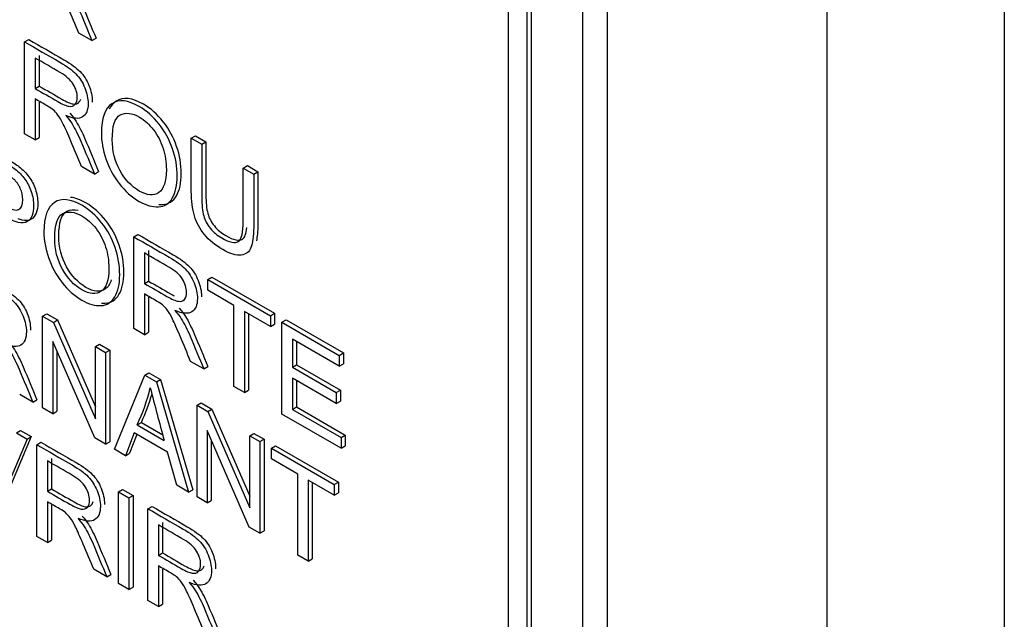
# Model space of a CAD drawing. Header units: inches. Extents: x 1 to 240, y -1 to 159.
# Tile 105 of 108: x 226.546 to 227.393, y 127.193 to 127.709. Entities that reach past the tile are written whole.
import ezdxf

# ---------------------------------------------------------------- set-up
doc = ezdxf.new("R2010")
doc.units = ezdxf.units.IN
doc.header["$MEASUREMENT"] = 0
for name, color, linetype in [('COM70657-17', 7, 'Continuous'), ('Default', 7, 'Continuous'), ('LAB20180', 7, 'Continuous')]:
    doc.layers.add(name, color=color, linetype=linetype)

# ---------------------------------------------------------------- blocks, each defined once
blk = doc.blocks.new('SE1')
at = {"layer": 'COM70657-17', "color": 7, "linetype": 'Continuous'}
for p, q in [((227.39316, 140.01402), (227.39316, 107.31841)), ((227.24042, 139.98472), (227.24042, 107.34772))]:
    blk.add_line(p, q, dxfattribs=at)
at = {"layer": 'LAB20180', "color": 7, "linetype": 'Continuous'}
for p, q in [((227.05162, 125.40821), (227.05162, 128.47007)), ((227.03041, 125.39596), (227.03041, 128.45783)), ((226.96642, 125.5823), (226.96642, 128.33722)), ((226.98268, 125.57291), (226.98268, 128.32783)), ((226.98622, 125.57495), (226.98622, 128.32987)), ((226.60818, 127.69059), (226.59684, 127.69713)), ((226.55024, 127.68955), (226.55377, 127.69159)), ((226.55024, 127.61053), (226.55024, 127.68955)), ((226.60818, 127.69059), (226.61171, 127.69263)), ((226.55925, 127.67562), (226.55925, 127.64944)), ((226.56279, 127.67766), (226.56279, 127.65148)), ((226.55925, 127.64944), (226.56279, 127.65148)), ((226.55925, 127.64039), (226.55925, 127.60533)), ((226.56279, 127.63752), (226.56279, 127.60737)), ((226.55925, 127.60533), (226.55024, 127.61053)), ((226.55925, 127.60533), (226.56279, 127.60737)), ((226.69366, 127.60675), (226.6972, 127.60879)), ((226.69366, 127.60675), (226.70268, 127.60154)), ((226.6972, 127.60879), (226.70621, 127.60358)), ((226.70268, 127.60154), (226.70621, 127.60358)), ((226.61038, 127.5758), (226.59905, 127.58235)), ((226.61038, 127.5758), (226.61392, 127.57785)), ((226.73833, 127.58096), (226.74186, 127.583)), ((226.73833, 127.58096), (226.7473, 127.57578)), ((226.74186, 127.583), (226.75083, 127.57782)), ((226.7473, 127.57578), (226.75083, 127.57782)), ((226.64424, 127.52177), (226.64777, 127.52381)), ((226.64424, 127.44275), (226.64424, 127.52177)), ((226.65679, 127.50988), (226.65679, 127.4837)), ((226.65325, 127.50784), (226.65325, 127.48166)), ((226.65325, 127.48166), (226.65679, 127.4837)), ((226.70785, 127.48505), (226.71138, 127.48709)), ((226.70785, 127.47574), (226.70785, 127.48505)), ((226.70785, 127.48505), (226.7618, 127.4539)), ((226.71138, 127.48709), (226.76534, 127.45594)), ((226.73034, 127.46276), (226.70785, 127.47574)), ((226.65325, 127.47256), (226.65325, 127.43755)), ((226.65679, 127.46969), (226.65679, 127.43959)), ((226.73034, 127.39304), (226.73034, 127.46276)), ((226.7618, 127.44459), (226.73935, 127.45755)), ((226.73935, 127.45755), (226.73935, 127.38784)), ((226.56574, 127.45353), (226.56928, 127.45557)), ((226.56574, 127.37456), (226.56574, 127.45353)), ((226.56574, 127.45353), (226.57503, 127.44817)), ((226.56928, 127.45557), (226.57856, 127.45021)), ((226.57503, 127.44817), (226.57856, 127.45021)), ((226.57856, 127.45021), (226.61118, 127.37536)), ((226.74289, 127.45551), (226.74289, 127.38988)), ((226.7618, 127.4539), (226.76534, 127.45594)), ((226.7618, 127.4539), (226.7618, 127.44459)), ((226.76534, 127.45594), (226.76534, 127.44663)), ((226.77164, 127.44822), (226.77517, 127.45026)), ((226.77517, 127.45026), (226.82448, 127.42179)), ((226.57503, 127.44817), (226.61118, 127.36521)), ((226.65325, 127.43755), (226.64424, 127.44275)), ((226.7618, 127.44459), (226.76534, 127.44663)), ((226.77164, 127.3692), (226.77164, 127.44822)), ((226.77164, 127.44822), (226.82095, 127.41975)), ((226.65325, 127.43755), (226.65679, 127.43959)), ((226.82095, 127.41044), (226.7806, 127.43374)), ((226.7806, 127.43374), (226.7806, 127.40945)), ((226.61059, 127.34867), (226.57444, 127.43163)), ((226.57444, 127.43163), (226.57444, 127.36954)), ((226.61118, 127.4273), (226.61472, 127.42934)), ((226.61118, 127.36521), (226.61118, 127.4273)), ((226.61118, 127.4273), (226.61988, 127.42228)), ((226.61472, 127.42934), (226.62341, 127.42432)), ((226.61988, 127.42228), (226.62341, 127.42432)), ((226.62341, 127.42432), (226.62341, 127.34535)), ((226.78414, 127.43169), (226.78414, 127.41149)), ((226.57797, 127.42352), (226.57797, 127.37158)), ((226.61988, 127.42228), (226.61988, 127.34331)), ((226.82095, 127.41975), (226.82448, 127.42179)), ((226.82095, 127.41975), (226.82095, 127.41044)), ((226.82448, 127.42179), (226.82448, 127.41249)), ((226.70438, 127.40803), (226.69305, 127.41457)), ((226.70438, 127.40803), (226.70792, 127.41007)), ((226.7806, 127.40945), (226.78414, 127.41149)), ((226.7806, 127.40945), (226.81835, 127.38765)), ((226.78414, 127.41149), (226.82189, 127.38969)), ((226.82095, 127.41044), (226.82448, 127.41249)), ((226.62753, 127.33889), (226.65366, 127.40277)), ((226.65366, 127.40277), (226.6572, 127.40481)), ((226.65366, 127.40277), (226.66363, 127.39701)), ((226.6572, 127.40481), (226.66717, 127.39906)), ((226.66363, 127.39701), (226.66717, 127.39906)), ((226.66717, 127.39906), (226.6949, 127.30408)), ((226.81835, 127.3784), (226.7806, 127.40019)), ((226.7806, 127.40019), (226.7806, 127.37327)), ((226.66363, 127.39701), (226.69136, 127.30204)), ((226.73935, 127.38784), (226.73034, 127.39304)), ((226.73935, 127.38784), (226.74289, 127.38988)), ((226.78414, 127.39815), (226.78414, 127.37531)), ((226.55732, 127.37943), (226.54598, 127.38597)), ((226.55732, 127.37943), (226.56085, 127.38147)), ((226.81835, 127.38765), (226.82189, 127.38969)), ((226.81835, 127.38765), (226.81835, 127.3784)), ((226.82189, 127.38969), (226.82189, 127.38044)), ((226.57444, 127.36954), (226.56574, 127.37456)), ((226.69856, 127.37685), (226.70209, 127.37889)), ((226.69856, 127.29788), (226.69856, 127.37685)), ((226.69856, 127.37685), (226.70785, 127.37149)), ((226.70209, 127.37889), (226.71138, 127.37353)), ((226.70785, 127.37149), (226.71138, 127.37353)), ((226.71138, 127.37353), (226.74404, 127.29865)), ((226.7806, 127.37327), (226.78414, 127.37531)), ((226.7806, 127.37327), (226.82254, 127.34906)), ((226.78414, 127.37531), (226.82607, 127.3511)), ((226.81835, 127.3784), (226.82189, 127.38044)), ((226.57444, 127.36954), (226.57797, 127.37158)), ((226.70785, 127.37149), (226.74404, 127.2885)), ((226.82254, 127.33981), (226.77164, 127.3692)), ((226.64715, 127.36), (226.65069, 127.36204)), ((226.64715, 127.36), (226.67033, 127.34662)), ((226.65069, 127.36204), (226.66902, 127.35146)), ((226.55235, 127.34775), (226.52554, 127.28422)), ((226.55589, 127.34979), (226.52907, 127.28626)), ((226.54311, 127.35309), (226.54665, 127.35513)), ((226.54311, 127.35309), (226.55235, 127.34775)), ((226.54665, 127.35513), (226.55589, 127.34979)), ((226.55235, 127.34775), (226.55589, 127.34979)), ((226.61988, 127.34331), (226.61059, 127.34867)), ((226.64442, 127.35306), (226.63704, 127.3334)), ((226.6467, 127.35175), (226.64058, 127.33544)), ((226.67324, 127.33642), (226.64442, 127.35306)), ((226.74341, 127.27199), (226.70725, 127.35495)), ((226.70725, 127.35495), (226.70725, 127.29286)), ((226.74404, 127.35059), (226.74758, 127.35263)), ((226.74404, 127.2885), (226.74404, 127.35059)), ((226.74404, 127.35059), (226.75269, 127.3456)), ((226.74758, 127.35263), (226.75623, 127.34764)), ((226.75269, 127.3456), (226.75623, 127.34764)), ((226.75623, 127.34764), (226.75623, 127.26867)), ((226.82254, 127.34906), (226.82607, 127.3511)), ((226.82254, 127.34906), (226.82254, 127.33981)), ((226.82607, 127.3511), (226.82607, 127.34185)), ((226.56078, 127.34289), (226.56431, 127.34493)), ((226.56078, 127.26387), (226.56078, 127.34289)), ((226.61988, 127.34331), (226.62341, 127.34535)), ((226.71079, 127.34684), (226.71079, 127.2949)), ((226.75269, 127.3456), (226.75269, 127.26663)), ((226.76267, 127.33984), (226.7662, 127.34188)), ((226.76267, 127.33058), (226.76267, 127.33984)), ((226.76267, 127.33984), (226.81662, 127.30869)), ((226.7662, 127.34188), (226.82016, 127.31073)), ((226.82254, 127.33981), (226.82607, 127.34185)), ((226.57333, 127.331), (226.57333, 127.30487)), ((226.63704, 127.3334), (226.62753, 127.33889)), ((226.63704, 127.3334), (226.64058, 127.33544)), ((226.68107, 127.30798), (226.67324, 127.33642)), ((226.78516, 127.3176), (226.76267, 127.33058)), ((226.56979, 127.32896), (226.56979, 127.30283)), ((226.78516, 127.24788), (226.78516, 127.3176)), ((226.69136, 127.30204), (226.68107, 127.30798)), ((226.81662, 127.29943), (226.79413, 127.31242)), ((226.79413, 127.31242), (226.79413, 127.2427)), ((226.79766, 127.31038), (226.79766, 127.24475)), ((226.81662, 127.30869), (226.82016, 127.31073)), ((226.81662, 127.30869), (226.81662, 127.29943)), ((226.82016, 127.31073), (226.82016, 127.30148)), ((226.56979, 127.30283), (226.57333, 127.30487)), ((226.63099, 127.30235), (226.63452, 127.3044)), ((226.63099, 127.22333), (226.63099, 127.30235)), ((226.63099, 127.30235), (226.64, 127.29715)), ((226.63452, 127.3044), (226.64354, 127.29919)), ((226.64, 127.29715), (226.64354, 127.29919)), ((226.64, 127.29715), (226.64, 127.21813)), ((226.64354, 127.29919), (226.64354, 127.22017)), ((226.69136, 127.30204), (226.6949, 127.30408)), ((226.70725, 127.29286), (226.69856, 127.29788)), ((226.81662, 127.29943), (226.82016, 127.30148)), ((226.56979, 127.29373), (226.56979, 127.25866)), ((226.57333, 127.29087), (226.57333, 127.26071)), ((226.65635, 127.28771), (226.65988, 127.28975)), ((226.70725, 127.29286), (226.71079, 127.2949)), ((226.65635, 127.20869), (226.65635, 127.28771)), ((226.66536, 127.27378), (226.66536, 127.24765)), ((226.6689, 127.27582), (226.6689, 127.24969)), ((226.75269, 127.26663), (226.74341, 127.27199)), ((226.56979, 127.25866), (226.56078, 127.26387)), ((226.75269, 127.26663), (226.75623, 127.26867)), ((226.56979, 127.25866), (226.57333, 127.26071)), ((226.66536, 127.24765), (226.6689, 127.24969)), ((226.79413, 127.2427), (226.78516, 127.24788)), ((226.66536, 127.23855), (226.66536, 127.20349)), ((226.79413, 127.2427), (226.79766, 127.24475)), ((226.62093, 127.22914), (226.60963, 127.23566)), ((226.62093, 127.22914), (226.62446, 127.23118)), ((226.6689, 127.23569), (226.6689, 127.20553)), ((226.64, 127.21813), (226.63099, 127.22333)), ((226.64, 127.21813), (226.64354, 127.22017)), ((226.66536, 127.20349), (226.65635, 127.20869)), ((226.66536, 127.20349), (226.6689, 127.20553))]:
    blk.add_line(p, q, dxfattribs=at)
for centre, radius, start, end in [((226.49019, 127.43301), 0.17312, 335.05426, 346.26608), ((228.35092, 127.81517), 1.74468, 194.03981, 195.57842), ((226.49372, 127.43506), 0.17312, 335.05426, 343.72541)]:
    blk.add_arc(centre, radius, start, end, dxfattribs=at)
for points, knots in [([(226.59684, 127.69713), (226.59383, 127.70435), (226.59083, 127.71157), (226.58782, 127.71879), (226.58522, 127.72506), (226.583, 127.72994), (226.58127, 127.73346), (226.57955, 127.73695), (226.57803, 127.73959), (226.57667, 127.74138), (226.57533, 127.74312), (226.57398, 127.74461), (226.57257, 127.74584), (226.57154, 127.74674), (226.56984, 127.74779), (226.56752, 127.74913), (226.56403, 127.75115), (226.56054, 127.75316), (226.55704, 127.75518)], [0, 0, 0, 0, 0.307176, 0.307176, 0.307176, 0.516403, 0.516403, 0.516403, 0.634791, 0.634791, 0.634791, 0.716811, 0.716811, 0.716811, 0.809183, 0.809183, 0.809183, 1, 1, 1, 1]), ([(226.58336, 127.74088), (226.58577, 127.73817), (226.5876, 127.7358), (226.58883, 127.73378), (226.59145, 127.72946), (226.59397, 127.7245), (226.59634, 127.71893), (226.60035, 127.70949), (226.60423, 127.70003), (226.60818, 127.69059)], [0, 0, 0, 0, 0.160192, 0.160192, 0.160192, 0.45337, 0.45337, 0.45337, 1, 1, 1, 1]), ([(226.5869, 127.74292), (226.58931, 127.74021), (226.59113, 127.73784), (226.59236, 127.73582), (226.59499, 127.7315), (226.59751, 127.72654), (226.59987, 127.72097), (226.60388, 127.71153), (226.60777, 127.70207), (226.61171, 127.69263)], [0, 0, 0, 0, 0.160192, 0.160192, 0.160192, 0.45337, 0.45337, 0.45337, 1, 1, 1, 1]), ([(226.55024, 127.68955), (226.56033, 127.68372), (226.57042, 127.6779), (226.58052, 127.67207), (226.58662, 127.66855), (226.59122, 127.66516), (226.59759, 127.65864), (226.60009, 127.65467), (226.60392, 127.64531), (226.60483, 127.64079), (226.60483, 127.63085), (226.60328, 127.62701), (226.597, 127.62296), (226.59217, 127.62333), (226.58557, 127.62609)], [0, 0, 0, 0, 0.318523, 0.318523, 0.318523, 0.440004, 0.440004, 0.561484, 0.561484, 0.682965, 0.682965, 0.841483, 0.841483, 1, 1, 1, 1]), ([(226.55377, 127.69159), (226.56387, 127.68577), (226.57396, 127.67994), (226.58405, 127.67411), (226.59015, 127.67059), (226.59475, 127.6672), (226.60113, 127.66068), (226.60363, 127.65671), (226.60745, 127.64735), (226.60837, 127.64283), (226.60837, 127.6382), (226.60836, 127.63789), (226.60835, 127.63758)], [0, 0, 0, 0, 0.3185231, 0.3185231, 0.3185231, 0.4400037, 0.4400037, 0.5614844, 0.5614844, 0.6829651, 0.6829651, 0.6919219, 0.6919219, 0.6919219, 0.6919219]), ([(226.55925, 127.64944), (226.56573, 127.64569), (226.57221, 127.64195), (226.57869, 127.63821), (226.58279, 127.63585), (226.58607, 127.63448), (226.58839, 127.63408), (226.59073, 127.63369), (226.59249, 127.63429), (226.59372, 127.63579), (226.59493, 127.63727), (226.59554, 127.63926), (226.59554, 127.64557), (226.59436, 127.6493), (226.59199, 127.65309), (226.58965, 127.65684), (226.58593, 127.66021), (226.58088, 127.66313), (226.57367, 127.66729), (226.56646, 127.67146), (226.55925, 127.67562)], [0, 0, 0, 0, 0.228517, 0.228517, 0.228517, 0.343997, 0.343997, 0.343997, 0.424842, 0.424842, 0.424842, 0.499299, 0.499299, 0.607186, 0.607186, 0.607186, 0.745838, 0.745838, 0.745838, 1, 1, 1, 1]), ([(226.56279, 127.65148), (226.56927, 127.64774), (226.57575, 127.64399), (226.58223, 127.64025), (226.58633, 127.63789), (226.58961, 127.63652), (226.59193, 127.63613), (226.59426, 127.63573), (226.59603, 127.63634), (226.59726, 127.63783), (226.59783, 127.63854), (226.59827, 127.63936), (226.59858, 127.64031)], [0, 0, 0, 0, 0.2285169, 0.2285169, 0.2285169, 0.3439966, 0.3439966, 0.3439966, 0.4248418, 0.4248418, 0.4248418, 0.4603742, 0.4603742, 0.4603742, 0.4603742]), ([(226.59905, 127.58235), (226.59604, 127.58957), (226.59304, 127.59679), (226.59003, 127.60401), (226.58743, 127.61027), (226.58521, 127.61516), (226.58348, 127.61868), (226.58176, 127.62217), (226.58024, 127.6248), (226.57888, 127.62659), (226.57754, 127.62834), (226.57619, 127.62983), (226.57478, 127.63106), (226.57375, 127.63196), (226.57205, 127.63295), (226.56972, 127.63435), (226.56624, 127.63644), (226.56274, 127.63838), (226.55925, 127.64039)], [0, 0, 0, 0, 0.307184, 0.307184, 0.307184, 0.516417, 0.516417, 0.516417, 0.634808, 0.634808, 0.634808, 0.716831, 0.716831, 0.716831, 0.809233, 0.809233, 0.809233, 1, 1, 1, 1]), ([(226.61626, 127.61085), (226.61626, 127.62394), (226.61931, 127.63243), (226.62536, 127.63635), (226.63144, 127.64028), (226.6393, 127.63939), (226.65519, 127.63022), (226.66088, 127.6252), (226.67099, 127.61242), (226.67486, 127.6053), (226.68014, 127.58984), (226.68146, 127.58203), (226.68146, 127.5661), (226.68005, 127.55977), (226.67449, 127.55036), (226.67053, 127.54786), (226.66543, 127.5476), (226.66028, 127.54733), (226.65478, 127.54886), (226.64244, 127.55598), (226.6367, 127.56108), (226.62659, 127.57407), (226.62277, 127.58117), (226.62017, 127.58892), (226.61761, 127.59657), (226.61626, 127.60391), (226.61626, 127.61085)], [0, 0, 0, 0, 0.133484, 0.133484, 0.133484, 0.259404, 0.259404, 0.34176, 0.34176, 0.424116, 0.424116, 0.506471, 0.506471, 0.590474, 0.590474, 0.674477, 0.674477, 0.674477, 0.751468, 0.751468, 0.834975, 0.834975, 0.918481, 0.918481, 0.918481, 1, 1, 1, 1]), ([(226.66569, 127.54971), (226.66679, 127.54961), (226.66789, 127.54958), (226.66897, 127.54964), (226.67407, 127.5499), (226.67803, 127.5524), (226.68358, 127.56181), (226.685, 127.56815), (226.685, 127.58408), (226.68367, 127.59188), (226.67839, 127.60734), (226.67452, 127.61446), (226.66441, 127.62724), (226.65872, 127.63226), (226.64283, 127.64144), (226.63498, 127.64232), (226.6289, 127.63839), (226.62647, 127.63682), (226.62453, 127.63452), (226.62307, 127.63148)], [0.309406, 0.309406, 0.309406, 0.309406, 0.3255235, 0.3255235, 0.3255235, 0.4095262, 0.4095262, 0.4935288, 0.4935288, 0.5758844, 0.5758844, 0.65824, 0.65824, 0.7405956, 0.7405956, 0.8665161, 0.8665161, 0.8665161, 0.9199774, 0.9199774, 0.9199774, 0.9199774]), ([(226.58911, 127.62813), (226.59152, 127.62543), (226.59334, 127.62306), (226.59457, 127.62104), (226.59719, 127.61671), (226.59971, 127.61176), (226.60208, 127.60618), (226.60609, 127.59675), (226.60997, 127.58729), (226.61392, 127.57785)], [0, 0, 0, 0, 0.160192, 0.160192, 0.160192, 0.45337, 0.45337, 0.45337, 1, 1, 1, 1]), ([(226.62559, 127.60525), (226.62559, 127.59573), (226.62778, 127.587), (226.63661, 127.57097), (226.64217, 127.56503), (226.6556, 127.55727), (226.6612, 127.55682), (226.66557, 127.55982), (226.66992, 127.5628), (226.67217, 127.56931), (226.67217, 127.58587), (226.67121, 127.59205), (226.66748, 127.60377), (226.6647, 127.60906), (226.65751, 127.61847), (226.65346, 127.62212), (226.64895, 127.62478), (226.64258, 127.62853), (226.63707, 127.62906), (226.63247, 127.62667), (226.62785, 127.62427), (226.62559, 127.61708), (226.62559, 127.60525)], [0, 0, 0, 0, 0.118885, 0.118885, 0.237771, 0.237771, 0.359099, 0.359099, 0.359099, 0.491542, 0.491542, 0.575263, 0.575263, 0.658983, 0.658983, 0.742704, 0.742704, 0.742704, 0.85464, 0.85464, 0.85464, 1, 1, 1, 1]), ([(226.58557, 127.62609), (226.58798, 127.62339), (226.5898, 127.62102), (226.59103, 127.619), (226.59366, 127.61467), (226.59618, 127.60972), (226.59855, 127.60414), (226.60255, 127.59471), (226.60644, 127.58525), (226.61038, 127.5758)], [0, 0, 0, 0, 0.160192, 0.160192, 0.160192, 0.45337, 0.45337, 0.45337, 1, 1, 1, 1]), ([(226.50578, 127.60171), (226.51438, 127.59675), (226.52299, 127.59178), (226.53159, 127.58681), (226.53615, 127.58418), (226.53961, 127.58187), (226.54197, 127.58003), (226.54534, 127.57741), (226.54817, 127.57456), (226.55044, 127.57146), (226.55274, 127.56833), (226.55454, 127.56473), (226.55591, 127.56068), (226.5573, 127.55655), (226.558, 127.55258), (226.558, 127.54191), (226.55613, 127.53731), (226.55245, 127.53481), (226.54871, 127.53228), (226.54202, 127.53384), (226.53237, 127.53941), (226.52651, 127.54279), (226.52065, 127.54618), (226.51479, 127.54956)], [0, 0, 0, 0, 0.216958, 0.216958, 0.216958, 0.304485, 0.304485, 0.304485, 0.381107, 0.381107, 0.381107, 0.453971, 0.453971, 0.453971, 0.533155, 0.533155, 0.671192, 0.671192, 0.671192, 0.852298, 0.852298, 0.852298, 1, 1, 1, 1]), ([(226.50931, 127.60375), (226.51792, 127.59879), (226.52652, 127.59382), (226.53513, 127.58885), (226.53968, 127.58622), (226.54314, 127.58391), (226.54551, 127.58207), (226.54887, 127.57945), (226.5517, 127.5766), (226.55398, 127.5735), (226.55628, 127.57037), (226.55808, 127.56677), (226.55944, 127.56272), (226.56083, 127.55859), (226.56154, 127.55462), (226.56154, 127.54395), (226.55967, 127.53935), (226.55598, 127.53685), (226.55351, 127.53518), (226.54975, 127.5353), (226.54469, 127.53718)], [0, 0, 0, 0, 0.2169576, 0.2169576, 0.2169576, 0.3044849, 0.3044849, 0.3044849, 0.3811069, 0.3811069, 0.3811069, 0.4539712, 0.4539712, 0.4539712, 0.5331552, 0.5331552, 0.671192, 0.671192, 0.671192, 0.7910047, 0.7910047, 0.7910047, 0.7910047]), ([(226.7473, 127.57578), (226.7473, 127.56057), (226.7473, 127.54535), (226.7473, 127.53014), (226.7473, 127.5222), (226.74652, 127.51634), (226.74343, 127.50877), (226.74065, 127.50659), (226.7366, 127.50604), (226.73253, 127.50548), (226.72722, 127.50704), (226.71429, 127.5145), (226.70905, 127.51879), (226.70495, 127.52373), (226.70091, 127.52861), (226.69803, 127.53393), (226.6963, 127.53976), (226.69457, 127.54562), (226.69366, 127.5527), (226.69366, 127.56111), (226.69366, 127.57632), (226.69366, 127.59153), (226.69366, 127.60675)], [0, 0, 0, 0, 0.229376, 0.229376, 0.229376, 0.315863, 0.315863, 0.402349, 0.402349, 0.402349, 0.498934, 0.498934, 0.592836, 0.592836, 0.592836, 0.669213, 0.669213, 0.669213, 0.770641, 0.770641, 0.770641, 1, 1, 1, 1]), ([(226.70621, 127.60358), (226.70621, 127.58839), (226.70621, 127.57319), (226.70621, 127.558), (226.70621, 127.55116), (226.70676, 127.5458), (226.70894, 127.53802), (226.71086, 127.53439), (226.71623, 127.52782), (226.71951, 127.52503), (226.73007, 127.51893), (226.73481, 127.51794), (226.73963, 127.52108), (226.74092, 127.52444), (226.74151, 127.52981)], [0, 0, 0, 0, 0.2724293, 0.2724293, 0.2724293, 0.3428975, 0.3428975, 0.4133656, 0.4133656, 0.4838338, 0.4838338, 0.6057022, 0.6057022, 0.6921498, 0.6921498, 0.6921498, 0.6921498]), ([(226.70268, 127.60154), (226.70268, 127.58635), (226.70268, 127.57115), (226.70268, 127.55596), (226.70268, 127.54912), (226.70322, 127.54376), (226.70541, 127.53598), (226.70732, 127.53235), (226.71269, 127.52578), (226.71597, 127.52299), (226.72654, 127.51689), (226.73127, 127.51589), (226.73692, 127.51958), (226.73833, 127.52549), (226.73833, 127.53537), (226.73833, 127.55057), (226.73833, 127.56576), (226.73833, 127.58096)], [0, 0, 0, 0, 0.272429, 0.272429, 0.272429, 0.342897, 0.342897, 0.413366, 0.413366, 0.483834, 0.483834, 0.605702, 0.605702, 0.727571, 0.727571, 0.727571, 1, 1, 1, 1]), ([(226.51479, 127.55881), (226.52069, 127.5554), (226.5266, 127.55199), (226.5325, 127.54859), (226.53838, 127.5452), (226.54252, 127.54406), (226.54744, 127.54627), (226.54867, 127.54914), (226.54867, 127.55702), (226.54794, 127.56028), (226.54653, 127.56347), (226.5451, 127.56668), (226.54316, 127.56935), (226.54079, 127.57151), (226.53925, 127.57291), (226.53642, 127.57472), (226.53232, 127.57708), (226.52648, 127.58046), (226.52063, 127.58383), (226.51479, 127.5872)], [0, 0, 0, 0, 0.215503, 0.215503, 0.215503, 0.355035, 0.355035, 0.494567, 0.494567, 0.595608, 0.595608, 0.595608, 0.683176, 0.683176, 0.683176, 0.786692, 0.786692, 0.786692, 1, 1, 1, 1]), ([(226.75083, 127.57782), (226.75083, 127.56261), (226.75083, 127.5474), (226.75083, 127.53218), (226.75083, 127.52646), (226.75043, 127.52182), (226.74963, 127.51825)], [0, 0, 0, 0, 0.2293763, 0.2293763, 0.2293763, 0.2917162, 0.2917162, 0.2917162, 0.2917162]), ([(226.56683, 127.52587), (226.56683, 127.53896), (226.56988, 127.54746), (226.57594, 127.55137), (226.58199, 127.55529), (226.58987, 127.55442), (226.60576, 127.54525), (226.61145, 127.54023), (226.61651, 127.53384), (226.62158, 127.52743), (226.62543, 127.52033), (226.62807, 127.5126), (226.63073, 127.50482), (226.63203, 127.49701), (226.63203, 127.48113), (226.63062, 127.4748), (226.62507, 127.46539), (226.62111, 127.46289), (226.61601, 127.46257), (226.61089, 127.46226), (226.60535, 127.46389), (226.59301, 127.47101), (226.58728, 127.47611), (226.57717, 127.4891), (226.57334, 127.49619), (226.56815, 127.5116), (226.56683, 127.51893), (226.56683, 127.52587)], [0, 0, 0, 0, 0.133466, 0.133466, 0.133466, 0.25657, 0.25657, 0.337083, 0.337083, 0.337083, 0.417379, 0.417379, 0.417379, 0.502333, 0.502333, 0.58842, 0.58842, 0.674507, 0.674507, 0.674507, 0.751024, 0.751024, 0.834016, 0.834016, 0.917008, 0.917008, 1, 1, 1, 1]), ([(226.61624, 127.46467), (226.61736, 127.46457), (226.61846, 127.46455), (226.61954, 127.46461), (226.62464, 127.46493), (226.6286, 127.46743), (226.63416, 127.47684), (226.63557, 127.48317), (226.63557, 127.49905), (226.63427, 127.50686), (226.63161, 127.51464), (226.62897, 127.52237), (226.62512, 127.52947), (226.62004, 127.53588), (226.61499, 127.54227), (226.6093, 127.54729), (226.59815, 127.55373), (226.59372, 127.55534), (226.58975, 127.55573)], [0.3093004, 0.3093004, 0.3093004, 0.3093004, 0.3254928, 0.3254928, 0.3254928, 0.4115799, 0.4115799, 0.497667, 0.497667, 0.5826214, 0.5826214, 0.5826214, 0.6629165, 0.6629165, 0.6629165, 0.74343, 0.74343, 0.8058328, 0.8058328, 0.8058328, 0.8058328]), ([(226.57612, 127.5203), (226.57612, 127.51078), (226.57835, 127.50203), (226.58719, 127.486), (226.5927, 127.48008), (226.60617, 127.4723), (226.61177, 127.47185), (226.61614, 127.47485), (226.62049, 127.47783), (226.6227, 127.48437), (226.6227, 127.50093), (226.62179, 127.50703), (226.61992, 127.51294), (226.61809, 127.51875), (226.61528, 127.52409), (226.60809, 127.5335), (226.60403, 127.53715), (226.59315, 127.54343), (226.58764, 127.54409), (226.58304, 127.5417), (226.57842, 127.53929), (226.57612, 127.53213), (226.57612, 127.5203)], [0, 0, 0, 0, 0.119214, 0.119214, 0.238429, 0.238429, 0.359265, 0.359265, 0.359265, 0.497707, 0.497707, 0.585219, 0.585219, 0.585219, 0.6641, 0.6641, 0.74298, 0.74298, 0.854529, 0.854529, 0.854529, 1, 1, 1, 1]), ([(226.57966, 127.52234), (226.57966, 127.53417), (226.58196, 127.54134), (226.58658, 127.54374), (226.58947, 127.54525), (226.59272, 127.54554), (226.59633, 127.54464)], [0, 0, 0, 0, 0.145471, 0.145471, 0.145471, 0.2156469, 0.2156469, 0.2156469, 0.2156469]), ([(226.62479, 127.48468), (226.6237, 127.48107), (226.62199, 127.47848), (226.61968, 127.47689), (226.61531, 127.47389), (226.60971, 127.47434), (226.59623, 127.48212), (226.59072, 127.48804), (226.58189, 127.50407), (226.57966, 127.51283), (226.57966, 127.52234)], [0.5670424, 0.5670424, 0.5670424, 0.5670424, 0.640735, 0.640735, 0.640735, 0.7615713, 0.7615713, 0.8807856, 0.8807856, 1, 1, 1, 1]), ([(226.64424, 127.52177), (226.65433, 127.51595), (226.66442, 127.51012), (226.67452, 127.50429), (226.68062, 127.50077), (226.68522, 127.49738), (226.69159, 127.49086), (226.69414, 127.48686), (226.69601, 127.48221), (226.69789, 127.47753), (226.69888, 127.47298), (226.69888, 127.46305), (226.69728, 127.45923), (226.691, 127.45519), (226.68617, 127.4555), (226.67957, 127.45831)], [0, 0, 0, 0, 0.318407, 0.318407, 0.318407, 0.446102, 0.446102, 0.573796, 0.573796, 0.573796, 0.691866, 0.691866, 0.845933, 0.845933, 1, 1, 1, 1]), ([(226.64777, 127.52381), (226.65787, 127.51799), (226.66796, 127.51216), (226.67805, 127.50633), (226.68415, 127.50281), (226.68875, 127.49942), (226.69513, 127.4929), (226.69768, 127.4889), (226.69954, 127.48425), (226.70142, 127.47957), (226.70241, 127.47502), (226.70241, 127.47049), (226.70241, 127.47027), (226.7024, 127.47006)], [0, 0, 0, 0, 0.3184068, 0.3184068, 0.3184068, 0.4461016, 0.4461016, 0.5737964, 0.5737964, 0.5737964, 0.6918663, 0.6918663, 0.6979351, 0.6979351, 0.6979351, 0.6979351]), ([(226.65325, 127.48166), (226.65973, 127.47792), (226.66621, 127.47417), (226.67269, 127.47043), (226.67684, 127.46804), (226.68007, 127.46665), (226.68472, 127.46596), (226.68649, 127.46652), (226.68772, 127.46796), (226.68897, 127.46943), (226.68954, 127.47148), (226.68954, 127.47774), (226.68836, 127.48153), (226.68604, 127.48529), (226.68369, 127.48909), (226.67993, 127.49244), (226.67488, 127.49535), (226.66767, 127.49952), (226.66046, 127.50368), (226.65325, 127.50784)], [0, 0, 0, 0, 0.228426, 0.228426, 0.228426, 0.326342, 0.326342, 0.424258, 0.424258, 0.424258, 0.4994, 0.4994, 0.606745, 0.606745, 0.606745, 0.745853, 0.745853, 0.745853, 1, 1, 1, 1]), ([(226.49717, 127.49312), (226.50725, 127.4873), (226.51733, 127.48149), (226.5274, 127.47567), (226.5335, 127.47214), (226.53815, 127.46878), (226.54134, 127.46552), (226.54448, 127.4623), (226.54703, 127.45829), (226.54894, 127.45361), (226.55087, 127.44888), (226.55176, 127.44441), (226.55176, 127.43447), (226.55021, 127.43064), (226.54393, 127.42659), (226.53906, 127.42693), (226.5325, 127.42972)], [0, 0, 0, 0, 0.318055, 0.318055, 0.318055, 0.466627, 0.466627, 0.466627, 0.573877, 0.573877, 0.573877, 0.69377, 0.69377, 0.846885, 0.846885, 1, 1, 1, 1]), ([(226.50071, 127.49516), (226.51078, 127.48934), (226.52086, 127.48353), (226.53094, 127.47771), (226.53704, 127.47419), (226.54168, 127.47082), (226.54487, 127.46756), (226.54802, 127.46434), (226.55056, 127.46033), (226.55248, 127.45565), (226.55441, 127.45092), (226.5553, 127.44645), (226.5553, 127.4419), (226.5553, 127.44172), (226.55529, 127.44154)], [0, 0, 0, 0, 0.3180545, 0.3180545, 0.3180545, 0.4666266, 0.4666266, 0.4666266, 0.5738774, 0.5738774, 0.5738774, 0.6937695, 0.6937695, 0.6988625, 0.6988625, 0.6988625, 0.6988625]), ([(226.65679, 127.4837), (226.66327, 127.47996), (226.66975, 127.47622), (226.67623, 127.47247), (226.67716, 127.47194), (226.67804, 127.47145), (226.67887, 127.47102)], [0, 0, 0, 0, 0.2284261, 0.2284261, 0.2284261, 0.2503316, 0.2503316, 0.2503316, 0.2503316]), ([(226.69305, 127.41457), (226.69004, 127.42179), (226.68704, 127.42901), (226.68403, 127.43623), (226.68143, 127.44249), (226.67921, 127.44738), (226.67748, 127.4509), (226.67579, 127.45434), (226.67424, 127.45703), (226.67288, 127.45881), (226.67156, 127.46053), (226.67019, 127.46205), (226.66878, 127.46323), (226.66773, 127.46411), (226.66609, 127.46515), (226.66372, 127.46652), (226.66023, 127.46853), (226.65674, 127.47055), (226.65325, 127.47256)], [0, 0, 0, 0, 0.307271, 0.307271, 0.307271, 0.516564, 0.516564, 0.516564, 0.634983, 0.634983, 0.634983, 0.716758, 0.716758, 0.716758, 0.809177, 0.809177, 0.809177, 1, 1, 1, 1]), ([(226.67957, 127.45831), (226.68198, 127.45561), (226.6838, 127.45319), (226.68503, 127.45122), (226.68771, 127.44693), (226.69018, 127.44194), (226.69255, 127.43636), (226.69656, 127.42693), (226.70044, 127.41747), (226.70438, 127.40803)], [0, 0, 0, 0, 0.160112, 0.160112, 0.160112, 0.453397, 0.453397, 0.453397, 1, 1, 1, 1]), ([(226.68311, 127.46036), (226.68552, 127.45765), (226.68734, 127.45523), (226.68857, 127.45326), (226.69124, 127.44897), (226.69371, 127.44398), (226.69608, 127.43841), (226.70009, 127.42897), (226.70397, 127.41951), (226.70792, 127.41007)], [0, 0, 0, 0, 0.160112, 0.160112, 0.160112, 0.453397, 0.453397, 0.453397, 1, 1, 1, 1]), ([(226.5325, 127.42972), (226.53492, 127.42696), (226.53674, 127.42459), (226.53797, 127.42262), (226.54066, 127.41829), (226.54311, 127.41334), (226.54548, 127.40777), (226.54949, 127.39833), (226.55337, 127.38887), (226.55732, 127.37943)], [0, 0, 0, 0, 0.16006, 0.16006, 0.16006, 0.453367, 0.453367, 0.453367, 1, 1, 1, 1]), ([(226.53604, 127.43176), (226.53845, 127.429), (226.54027, 127.42663), (226.5415, 127.42466), (226.5442, 127.42034), (226.54665, 127.41538), (226.54901, 127.40981), (226.55302, 127.40037), (226.55691, 127.39091), (226.56085, 127.38147)], [0, 0, 0, 0, 0.16006, 0.16006, 0.16006, 0.453367, 0.453367, 0.453367, 1, 1, 1, 1]), ([(226.56078, 127.34289), (226.57087, 127.33706), (226.58096, 127.33124), (226.59106, 127.32541), (226.59716, 127.32189), (226.6018, 127.31852), (226.60494, 127.31529), (226.60812, 127.31201), (226.61068, 127.30803), (226.61255, 127.30338), (226.61445, 127.29865), (226.61542, 127.29415), (226.61542, 127.28422), (226.61382, 127.2804), (226.60754, 127.27636), (226.60271, 127.27667), (226.59616, 127.27946)], [0, 0, 0, 0, 0.318575, 0.318575, 0.318575, 0.466703, 0.466703, 0.466703, 0.574013, 0.574013, 0.574013, 0.693867, 0.693867, 0.846933, 0.846933, 1, 1, 1, 1]), ([(226.56431, 127.34493), (226.57441, 127.3391), (226.5845, 127.33328), (226.59459, 127.32745), (226.60069, 127.32393), (226.60534, 127.32056), (226.60848, 127.31733), (226.61166, 127.31406), (226.61422, 127.31007), (226.61608, 127.30542), (226.61798, 127.30069), (226.61895, 127.29619), (226.61895, 127.29165), (226.61895, 127.29147), (226.61895, 127.29129)], [0, 0, 0, 0, 0.3185749, 0.3185749, 0.3185749, 0.4667028, 0.4667028, 0.4667028, 0.5740129, 0.5740129, 0.5740129, 0.6938669, 0.6938669, 0.6988607, 0.6988607, 0.6988607, 0.6988607]), ([(226.56979, 127.30283), (226.57627, 127.29909), (226.58275, 127.29534), (226.58924, 127.2916), (226.59338, 127.28921), (226.59661, 127.28782), (226.59893, 127.28748), (226.60128, 127.28713), (226.60308, 127.28766), (226.60426, 127.28913), (226.60546, 127.29062), (226.60608, 127.2926), (226.60608, 127.29891), (226.6049, 127.3027), (226.60258, 127.3064), (226.60021, 127.31019), (226.59652, 127.31353), (226.59142, 127.31647), (226.58421, 127.32063), (226.577, 127.3248), (226.56979, 127.32896)], [0, 0, 0, 0, 0.228536, 0.228536, 0.228536, 0.344079, 0.344079, 0.344079, 0.424532, 0.424532, 0.424532, 0.498881, 0.498881, 0.606611, 0.606611, 0.606611, 0.74578, 0.74578, 0.74578, 1, 1, 1, 1]), ([(226.57333, 127.30487), (226.57981, 127.30113), (226.58629, 127.29739), (226.59277, 127.29364), (226.59691, 127.29125), (226.60015, 127.28986), (226.60247, 127.28952), (226.60482, 127.28917), (226.60661, 127.2897), (226.6078, 127.29117), (226.60841, 127.29193), (226.60887, 127.29282), (226.60917, 127.29385)], [0, 0, 0, 0, 0.2285356, 0.2285356, 0.2285356, 0.3440785, 0.3440785, 0.3440785, 0.4245321, 0.4245321, 0.4245321, 0.4624332, 0.4624332, 0.4624332, 0.4624332]), ([(226.60963, 127.23566), (226.60661, 127.24289), (226.60359, 127.25012), (226.60057, 127.25735), (226.59796, 127.26361), (226.59575, 127.2685), (226.59406, 127.27199), (226.59236, 127.27552), (226.59078, 127.27814), (226.58946, 127.2799), (226.58811, 127.28171), (226.58673, 127.28316), (226.58532, 127.2844), (226.58434, 127.28526), (226.58263, 127.28632), (226.58027, 127.28769), (226.57677, 127.2897), (226.57328, 127.29172), (226.56979, 127.29373)], [0, 0, 0, 0, 0.307391, 0.307391, 0.307391, 0.515966, 0.515966, 0.515966, 0.634269, 0.634269, 0.634269, 0.717028, 0.717028, 0.717028, 0.809332, 0.809332, 0.809332, 1, 1, 1, 1]), ([(226.65988, 127.28975), (226.66998, 127.28393), (226.68007, 127.2781), (226.69016, 127.27227), (226.69626, 127.26875), (226.70091, 127.26538), (226.70405, 127.26215), (226.70723, 127.25888), (226.70979, 127.2549), (226.71165, 127.25024), (226.71355, 127.24551), (226.71452, 127.24102), (226.71452, 127.23647), (226.71452, 127.23629), (226.71452, 127.23611)], [0, 0, 0, 0, 0.3185749, 0.3185749, 0.3185749, 0.4667028, 0.4667028, 0.4667028, 0.5740129, 0.5740129, 0.5740129, 0.6938669, 0.6938669, 0.6988607, 0.6988607, 0.6988607, 0.6988607]), ([(226.59969, 127.2815), (226.60206, 127.27877), (226.60388, 127.2764), (226.60511, 127.27443), (226.60783, 127.27006), (226.6103, 127.26507), (226.61262, 127.25958), (226.61662, 127.25012), (226.62051, 127.24065), (226.62446, 127.23118)], [0, 0, 0, 0, 0.159077, 0.159077, 0.159077, 0.452408, 0.452408, 0.452408, 1, 1, 1, 1]), ([(226.65635, 127.28771), (226.66644, 127.28189), (226.67653, 127.27606), (226.68663, 127.27023), (226.69273, 127.26671), (226.69737, 127.26334), (226.70051, 127.26011), (226.7037, 127.25684), (226.70625, 127.25285), (226.70812, 127.2482), (226.71002, 127.24347), (226.71099, 127.23897), (226.71099, 127.22904), (226.70939, 127.22523), (226.70311, 127.22118), (226.69828, 127.22149), (226.69173, 127.22428)], [0, 0, 0, 0, 0.318575, 0.318575, 0.318575, 0.466703, 0.466703, 0.466703, 0.574013, 0.574013, 0.574013, 0.693867, 0.693867, 0.846933, 0.846933, 1, 1, 1, 1]), ([(226.59616, 127.27946), (226.59852, 127.27672), (226.60034, 127.27436), (226.60157, 127.27239), (226.6043, 127.26802), (226.60676, 127.26303), (226.60909, 127.25753), (226.61308, 127.24808), (226.61698, 127.23861), (226.62093, 127.22914)], [0, 0, 0, 0, 0.159077, 0.159077, 0.159077, 0.452408, 0.452408, 0.452408, 1, 1, 1, 1]), ([(226.66536, 127.24765), (226.67184, 127.24391), (226.67833, 127.24017), (226.68481, 127.23642), (226.68895, 127.23403), (226.69218, 127.23264), (226.6945, 127.2323), (226.69685, 127.23195), (226.69865, 127.23248), (226.69983, 127.23395), (226.70103, 127.23544), (226.70165, 127.23742), (226.70165, 127.24373), (226.70047, 127.24752), (226.69815, 127.25122), (226.69578, 127.25501), (226.69209, 127.25835), (226.68699, 127.26129), (226.67978, 127.26546), (226.67257, 127.26962), (226.66536, 127.27378)], [0, 0, 0, 0, 0.228536, 0.228536, 0.228536, 0.344079, 0.344079, 0.344079, 0.424532, 0.424532, 0.424532, 0.498881, 0.498881, 0.606611, 0.606611, 0.606611, 0.74578, 0.74578, 0.74578, 1, 1, 1, 1]), ([(226.6689, 127.24969), (226.67538, 127.24595), (226.68186, 127.24221), (226.68834, 127.23847), (226.69249, 127.23607), (226.69572, 127.23468), (226.69804, 127.23434), (226.70039, 127.23399), (226.70218, 127.23452), (226.70337, 127.236), (226.70398, 127.23675), (226.70444, 127.23764), (226.70474, 127.23867)], [0, 0, 0, 0, 0.2285356, 0.2285356, 0.2285356, 0.3440785, 0.3440785, 0.3440785, 0.4245321, 0.4245321, 0.4245321, 0.4624332, 0.4624332, 0.4624332, 0.4624332]), ([(226.7052, 127.18048), (226.70218, 127.18771), (226.69916, 127.19494), (226.69614, 127.20217), (226.69353, 127.20843), (226.69132, 127.21332), (226.68963, 127.21681), (226.68793, 127.22035), (226.68635, 127.22297), (226.68503, 127.22473), (226.68368, 127.22653), (226.6823, 127.22799), (226.68089, 127.22922), (226.67991, 127.23008), (226.6782, 127.23114), (226.67584, 127.23251), (226.67235, 127.23452), (226.66885, 127.23654), (226.66536, 127.23855)], [0, 0, 0, 0, 0.307391, 0.307391, 0.307391, 0.515966, 0.515966, 0.515966, 0.634269, 0.634269, 0.634269, 0.717028, 0.717028, 0.717028, 0.809332, 0.809332, 0.809332, 1, 1, 1, 1]), ([(226.69173, 127.22428), (226.69409, 127.22155), (226.69592, 127.21918), (226.69715, 127.21721), (226.69987, 127.21284), (226.70234, 127.20785), (226.70466, 127.20236), (226.70865, 127.1929), (226.71255, 127.18343), (226.7165, 127.17397)], [0, 0, 0, 0, 0.159077, 0.159077, 0.159077, 0.452408, 0.452408, 0.452408, 1, 1, 1, 1]), ([(226.69526, 127.22632), (226.69763, 127.22359), (226.69945, 127.22122), (226.70068, 127.21925), (226.7034, 127.21489), (226.70587, 127.20989), (226.70819, 127.2044), (226.71219, 127.19494), (226.71609, 127.18547), (226.72003, 127.17601)], [0, 0, 0, 0, 0.159077, 0.159077, 0.159077, 0.452408, 0.452408, 0.452408, 1, 1, 1, 1])]:
    blk.add_open_spline(points, degree=3, knots=knots, dxfattribs=at)

msp = doc.modelspace()

# ---------------------------------------------------------------- block references
at = {"layer": 'Default'}
msp.add_blockref('SE1', (0, 0), dxfattribs=at)

doc.saveas('drawing.dxf')
